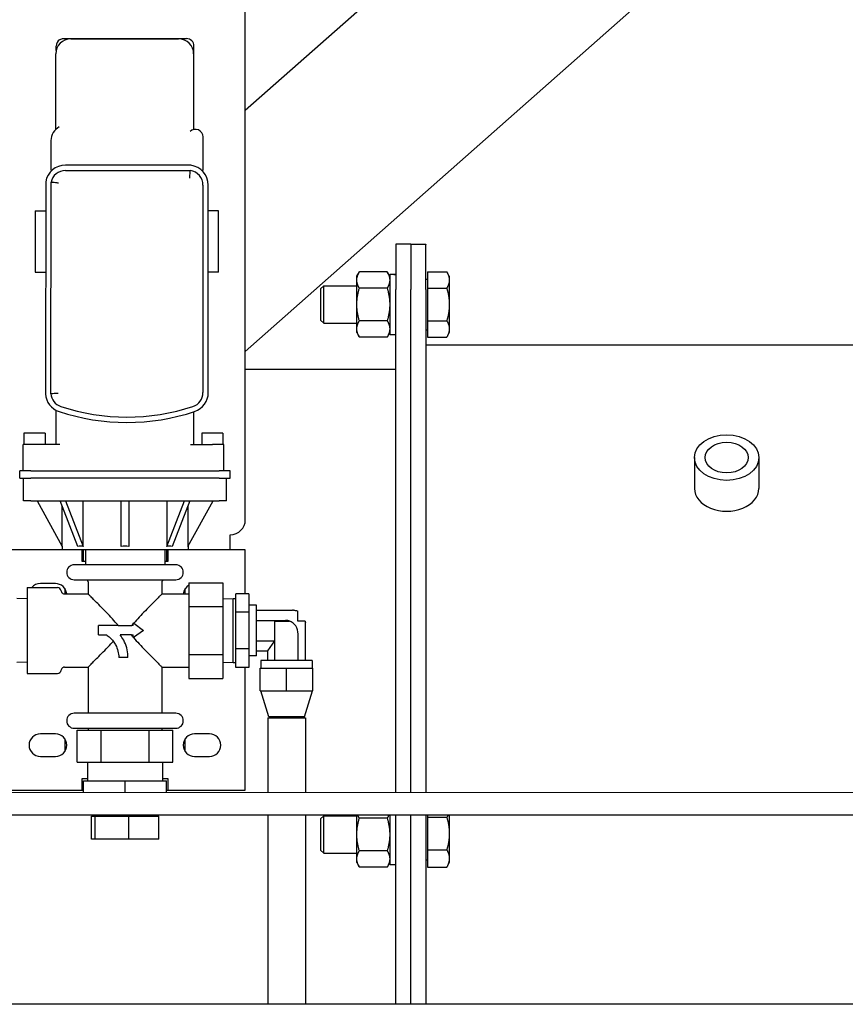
# Model space of a CAD drawing. Header units: inches. Extents: x 24 to 1128, y -94 to 748.
# Tile 105 of 256: x 465 to 479, y 202 to 219. Entities that reach past the tile are written whole.
import ezdxf

# ---------------------------------------------------------------- set-up
doc = ezdxf.new("R2010")
doc.units = ezdxf.units.IN
doc.header["$LTSCALE"] = 32
doc.header["$MEASUREMENT"] = 0
doc.layers.add('Visible (ANSI)', color=7, linetype='Continuous', lineweight=30)

msp = doc.modelspace()

# ---------------------------------------------------------------- linework, layer by layer
at = {"layer": 'Visible (ANSI)'}
for p, q in [((487.3969, 233.78287), (468.54014, 217.09903)), ((489.63949, 231.76138), (468.54014, 213.09337)), ((468.54014, 210.29747), (468.54014, 219.19928)), ((465.52079, 218.29747), (467.56179, 218.29747)), ((465.63888, 218.29212), (467.43153, 218.29212)), ((465.39579, 218.10048), (465.39579, 218.17247)), ((467.68679, 216.7854), (467.68679, 218.17247)), ((465.38888, 216.78431), (465.38888, 218.04212)), ((467.68153, 218.04212), (467.68153, 216.78431)), ((465.30931, 216.59979), (465.30931, 216.10997)), ((467.83718, 216.10997), (467.83718, 216.6602)), ((465.30931, 216.10997), (465.3308, 216.10997)), ((467.63202, 216.18987), (465.54991, 216.19216)), ((467.81179, 216.10997), (467.83718, 216.10997)), ((465.54981, 216.10338), (467.62634, 216.1011)), ((465.22206, 215.91571), (465.21817, 212.38706)), ((465.30696, 212.39038), (465.31083, 215.90758)), ((467.83645, 215.85997), (467.83645, 212.41041)), ((467.92523, 212.41041), (467.92523, 215.85997)), ((465.04964, 215.43175), (465.22153, 215.4318)), ((465.04964, 215.43175), (465.04988, 214.41175)), ((468.09304, 215.43247), (467.92523, 215.43247)), ((468.09304, 214.41247), (468.09304, 215.43247)), ((471.29029, 214.87537), (471.04029, 214.87537)), ((471.04029, 214.87537), (471.04029, 214.12537)), ((471.29029, 214.87537), (471.29029, 214.87549)), ((471.29029, 214.87549), (471.54029, 214.87549)), ((471.29029, 214.87537), (471.29029, 214.14599)), ((471.54029, 214.87549), (471.54029, 214.87526)), ((471.54029, 214.12525), (471.54029, 214.87526)), ((465.04988, 214.41175), (465.2204, 214.4118)), ((468.09304, 214.41247), (467.92523, 214.41247)), ((470.39329, 214.34412), (470.43516, 214.41664)), ((470.39329, 214.28132), (470.39329, 214.34412)), ((470.89842, 214.41664), (470.43516, 214.41664)), ((470.94029, 214.34412), (470.89842, 214.41664)), ((470.94029, 214.37522), (470.94029, 213.37537)), ((471.01118, 214.37537), (471.04029, 214.37537)), ((471.5653, 214.41664), (471.88905, 214.41664)), ((471.5653, 214.41664), (471.5653, 214.14601)), ((471.93092, 214.34412), (471.88905, 214.41664)), ((471.93092, 214.34412), (471.93092, 214.28132)), ((469.79029, 214.13377), (469.8444, 214.18787)), ((469.8444, 214.18787), (470.39329, 214.18787)), ((469.8444, 213.56287), (469.8444, 214.18787)), ((470.39329, 213.87537), (470.39329, 214.28132)), ((470.89842, 214.14601), (470.43516, 214.14601)), ((471.29029, 214.14599), (471.29029, 214.12525)), ((471.54029, 214.29725), (471.5653, 214.29725)), ((471.5653, 214.14601), (471.88905, 214.14601)), ((471.5653, 214.14601), (471.5653, 213.60474)), ((471.93092, 214.28132), (471.93092, 213.87537)), ((469.79029, 214.13377), (469.79029, 213.61697)), ((471.04029, 205.76366), (471.04029, 214.12537)), ((471.29029, 213.87531), (471.29029, 214.12525)), ((471.54029, 214.12525), (471.54029, 205.76361)), ((470.39329, 213.46943), (470.39329, 213.87537)), ((471.29029, 205.76363), (471.29029, 213.87531)), ((471.93092, 213.87537), (471.93092, 213.46943)), ((469.79029, 213.61697), (469.8444, 213.56287)), ((469.8444, 213.56287), (470.39329, 213.56287)), ((470.89842, 213.60474), (470.43516, 213.60474)), ((471.5653, 213.60474), (471.5653, 213.33411)), ((471.5653, 213.60474), (471.88905, 213.60474)), ((470.39329, 213.40662), (470.39329, 213.46943)), ((470.39329, 213.40662), (470.43516, 213.33411)), ((470.89842, 213.33411), (470.43516, 213.33411)), ((470.94029, 213.40662), (470.89842, 213.33411)), ((470.94029, 213.37537), (471.04029, 213.37537)), ((471.54029, 213.4535), (471.5653, 213.4535)), ((471.5653, 213.33411), (471.88905, 213.33411)), ((471.93092, 213.40662), (471.88905, 213.33411)), ((471.93092, 213.46943), (471.93092, 213.40662)), ((493.91529, 213.19737), (471.54029, 213.19737)), ((468.54014, 212.79747), (471.04029, 212.79747)), ((465.39579, 211.54747), (465.39579, 212.11594)), ((467.68679, 211.54747), (467.68679, 212.09154)), ((464.86029, 211.73497), (464.86029, 211.54747)), ((465.21129, 211.73497), (464.86029, 211.73497)), ((465.21129, 211.73497), (465.21129, 211.54747)), ((467.81739, 211.73497), (467.81739, 211.54747)), ((468.16839, 211.73497), (467.81739, 211.73497)), ((468.16839, 211.73497), (468.16839, 211.54747)), ((464.84829, 211.10997), (464.84829, 211.54747)), ((465.03579, 211.54747), (464.84829, 211.54747)), ((465.45579, 211.54747), (465.03579, 211.54747)), ((467.62679, 211.54747), (467.99289, 211.54747)), ((468.18039, 211.54747), (467.99289, 211.54747)), ((468.18039, 211.10997), (468.18039, 211.54747)), ((476.00479, 211.32953), (476.00479, 210.81476)), ((477.07579, 211.32953), (477.07579, 210.81476)), ((464.79029, 210.98497), (464.79029, 211.10997)), ((464.97779, 211.10997), (464.79029, 211.10997)), ((464.97779, 211.10997), (468.10279, 211.10997)), ((468.29029, 211.10997), (468.10279, 211.10997)), ((468.29029, 210.98497), (468.29029, 211.10997)), ((464.79029, 210.98497), (464.97779, 210.98497)), ((464.85279, 210.60997), (464.85279, 210.98497)), ((468.10279, 210.98497), (464.97779, 210.98497)), ((468.10279, 210.98497), (468.29029, 210.98497)), ((468.22779, 210.60997), (468.22779, 210.98497)), ((464.97779, 210.60997), (464.85279, 210.60997)), ((464.97779, 210.60997), (468.10279, 210.60997)), ((465.07813, 210.60997), (465.49616, 209.85163)), ((465.75808, 209.85163), (465.46249, 210.60997)), ((465.55087, 210.60997), (465.84646, 209.85163)), ((465.84646, 209.85163), (465.84646, 210.60997)), ((466.47879, 209.85163), (466.47879, 210.60997)), ((466.60379, 210.60997), (466.60379, 209.85163)), ((467.23612, 209.85163), (467.53171, 210.60997)), ((467.23612, 210.60997), (467.23612, 209.85163)), ((467.6201, 210.60997), (467.32451, 209.85163)), ((467.58642, 209.85163), (468.00445, 210.60997)), ((468.22779, 210.60997), (468.10279, 210.60997)), ((465.49616, 209.85163), (465.49616, 210.52359)), ((467.58642, 210.52359), (467.58642, 209.85163)), ((468.29014, 209.79747), (468.29014, 210.04747)), ((464.83307, 209.79747), (464.47447, 209.79747)), ((465.49429, 209.79747), (464.83307, 209.79747)), ((465.49429, 209.85501), (465.49429, 209.79747)), ((467.58829, 209.79747), (465.49429, 209.79747)), ((465.82129, 209.79747), (465.82129, 209.60947)), ((465.85279, 209.60947), (465.85279, 209.79747)), ((465.88129, 209.79747), (465.88129, 209.54747)), ((467.20129, 209.79747), (467.20129, 209.54747)), ((467.22779, 209.79747), (467.22779, 209.60947)), ((467.25929, 209.60947), (467.25929, 209.79747)), ((467.58829, 209.85501), (467.58829, 209.79747)), ((468.54029, 209.79747), (467.58829, 209.79747)), ((468.54029, 209.06572), (468.54029, 209.79747)), ((465.82129, 209.60947), (465.88129, 209.60947)), ((467.20129, 209.60947), (467.25929, 209.60947)), ((467.38454, 209.54747), (465.69654, 209.54747)), ((465.38404, 209.23497), (465.13404, 209.23497)), ((465.69654, 209.29747), (467.38454, 209.29747)), ((465.92779, 209.26108), (465.92779, 209.06222)), ((467.15479, 209.26108), (467.15479, 209.06222)), ((467.60329, 209.24931), (468.16629, 209.24931)), ((467.60329, 209.24931), (467.60329, 208.85152)), ((468.16629, 209.24931), (468.16629, 208.85152)), ((464.91529, 209.16722), (465.41829, 209.16722)), ((464.91529, 209.16722), (464.91529, 207.74022)), ((465.47782, 209.11495), (465.47782, 209.11495)), ((465.54029, 209.15112), (465.54029, 209.06222)), ((467.54029, 209.06222), (467.54029, 209.15112)), ((468.60029, 209.06572), (468.38029, 209.06572)), ((468.38029, 208.92323), (468.38029, 209.06572)), ((468.60029, 209.06572), (468.60029, 208.75972)), ((464.91529, 208.97882), (464.74511, 208.98414)), ((465.53735, 209.06222), (465.92779, 209.06222)), ((465.53735, 209.06222), (465.53735, 209.06222)), ((467.15479, 209.06222), (467.60329, 209.06222)), ((468.16629, 208.97882), (468.33647, 208.98414)), ((468.33647, 208.98414), (468.38029, 208.98414)), ((468.33647, 207.92331), (468.33647, 208.98414)), ((468.38029, 208.9022), (468.38029, 208.92323)), ((468.38029, 208.75972), (468.38029, 208.9022)), ((467.60329, 208.85152), (468.16629, 208.85152)), ((467.60329, 208.85152), (467.60329, 208.05593)), ((468.16629, 208.85152), (468.16629, 208.05593)), ((468.60029, 208.75972), (468.38029, 208.75972)), ((468.38029, 208.47475), (468.38029, 208.75972)), ((468.72529, 208.87372), (468.60029, 208.87372)), ((468.60029, 208.75972), (468.60029, 208.14773)), ((468.72529, 208.03372), (468.72529, 208.87372)), ((468.72529, 208.79205), (469.32701, 208.79205)), ((469.41279, 208.61007), (469.41279, 208.77738)), ((466.67708, 208.58196), (466.67708, 208.56475)), ((466.67708, 208.58196), (466.68588, 208.57537)), ((466.68588, 208.57537), (466.84845, 208.45372)), ((468.72529, 208.62289), (469.20902, 208.62289)), ((469.02983, 208.28456), (469.02983, 208.61007)), ((469.02983, 208.61007), (469.03183, 208.61007)), ((469.03183, 208.61007), (469.27284, 208.61007)), ((469.03183, 207.95382), (469.03183, 208.61007)), ((469.28335, 208.61007), (469.27284, 208.61007)), ((469.53588, 208.61007), (469.41279, 208.61007)), ((466.42681, 208.53736), (466.10214, 208.53736)), ((466.10214, 208.38114), (466.10214, 208.53736)), ((466.42681, 208.53736), (466.65577, 208.53736)), ((466.67708, 208.53736), (466.65577, 208.53736)), ((466.67708, 208.53736), (466.67708, 208.56475)), ((466.84845, 208.45372), (466.68165, 208.33714)), ((468.38029, 208.4327), (468.38029, 208.47475)), ((468.38029, 208.14773), (468.38029, 208.4327)), ((469.53829, 207.95382), (469.53829, 208.56574)), ((466.10214, 208.38114), (466.23085, 208.38114)), ((466.64796, 208.38114), (466.45761, 208.38114)), ((466.64796, 208.38114), (466.67708, 208.38114)), ((466.67708, 208.3427), (466.67708, 208.38114)), ((466.67708, 208.3427), (466.67708, 208.33395)), ((466.68165, 208.33714), (466.67708, 208.33395)), ((468.72529, 208.28456), (469.02983, 208.28456)), ((468.91241, 208.1154), (469.02983, 208.28456)), ((469.41829, 207.95382), (469.41829, 208.39369)), ((468.38029, 208.00524), (468.38029, 208.14773)), ((468.60029, 208.14773), (468.38029, 208.14773)), ((468.60029, 208.14773), (468.60029, 207.84173)), ((468.72529, 208.1154), (468.91241, 208.1154)), ((468.91241, 207.95382), (468.91241, 208.1154)), ((464.91529, 207.92863), (464.74511, 207.92331)), ((466.58695, 208.00788), (466.43679, 208.00788)), ((467.60329, 208.05593), (468.16629, 208.05593)), ((467.60329, 208.05593), (467.60329, 207.65814)), ((468.16629, 208.05593), (468.16629, 207.65814)), ((468.16629, 207.92863), (468.33647, 207.92331)), ((468.33647, 207.92331), (468.38029, 207.92331)), ((468.38029, 207.98422), (468.38029, 208.00524)), ((468.38029, 207.84173), (468.38029, 207.98422)), ((468.72529, 208.03372), (468.60029, 208.03372)), ((468.79779, 207.95382), (468.79779, 207.82882)), ((469.65279, 207.95382), (468.79779, 207.95382)), ((469.65279, 207.95382), (469.65279, 207.82882)), ((465.53735, 207.84522), (465.92779, 207.84522)), ((465.92779, 207.84522), (465.92779, 207.07872)), ((467.15479, 207.84522), (467.15479, 207.07872)), ((467.15479, 207.84522), (467.60329, 207.84522)), ((468.60029, 207.84173), (468.38029, 207.84173)), ((468.54029, 205.79747), (468.54029, 207.84173)), ((468.78929, 207.45382), (468.78929, 207.82882)), ((468.78929, 207.82882), (469.22529, 207.82882)), ((469.22529, 207.45382), (469.22529, 207.82882)), ((469.22529, 207.82882), (469.66129, 207.82882)), ((469.66129, 207.45382), (469.66129, 207.82882)), ((464.91529, 207.74022), (465.41829, 207.74022)), ((467.60329, 207.65814), (468.16629, 207.65814)), ((468.78929, 207.45382), (469.22529, 207.45382)), ((468.92829, 207.01622), (468.79629, 207.45382)), ((469.22529, 207.45382), (469.66129, 207.45382)), ((469.52229, 207.01622), (469.65429, 207.45382)), ((467.38422, 207.07872), (465.69622, 207.07872)), ((468.91279, 207.00093), (468.91279, 205.76385)), ((468.91279, 207.00093), (469.53779, 207.00093)), ((469.52229, 207.01622), (468.92829, 207.01622)), ((469.53779, 207.00093), (469.53779, 205.7638)), ((465.69622, 206.82872), (467.38422, 206.82872)), ((465.74513, 206.26622), (465.74513, 206.79747)), ((465.74513, 206.79747), (466.14321, 206.79747)), ((465.92779, 206.82872), (465.92779, 206.79747)), ((466.14321, 206.26622), (466.14321, 206.79747)), ((466.14321, 206.79747), (466.93937, 206.79747)), ((466.93937, 206.26622), (466.93937, 206.79747)), ((466.93937, 206.79747), (467.33746, 206.79747)), ((467.15479, 206.82872), (467.15479, 206.79747)), ((467.33746, 206.26622), (467.33746, 206.79747)), ((465.38404, 206.73497), (465.13404, 206.73497)), ((465.54029, 206.65112), (465.54029, 206.44383)), ((467.54029, 206.44383), (467.54029, 206.65112)), ((467.94654, 206.73497), (467.69654, 206.73497)), ((465.13404, 206.35997), (465.38404, 206.35997)), ((467.69654, 206.35997), (467.94654, 206.35997)), ((465.74513, 206.26622), (466.14321, 206.26622)), ((465.91729, 206.26622), (465.91729, 205.95372)), ((466.14321, 206.26622), (466.93937, 206.26622)), ((466.93937, 206.26622), (467.33746, 206.26622)), ((467.16529, 206.26622), (467.16529, 205.95372)), ((465.82129, 205.98547), (465.82129, 205.79747)), ((465.91729, 205.98547), (465.82129, 205.98547)), ((465.85229, 205.76414), (465.85229, 205.95372)), ((465.85229, 205.95372), (466.54129, 205.95372)), ((466.54129, 205.76408), (466.54129, 205.95372)), ((466.54129, 205.95372), (467.23029, 205.95372)), ((467.25929, 205.98547), (467.16529, 205.98547)), ((467.23029, 205.76401), (467.23029, 205.95372)), ((467.25929, 205.79747), (467.25929, 205.98547)), ((464.47447, 205.79747), (464.83307, 205.79747)), ((464.83307, 205.79747), (465.82129, 205.79747)), ((465.82129, 205.79747), (465.85229, 205.79747)), ((467.23029, 205.79747), (467.25929, 205.79747)), ((467.25929, 205.79747), (468.54029, 205.79747)), ((460.93985, 205.7646), (479.81661, 205.76284)), ((460.19385, 205.38967), (479.81658, 205.38784)), ((465.98177, 205.36472), (466.01206, 205.36472)), ((465.98177, 204.98472), (465.98177, 205.36472)), ((466.01087, 205.38913), (466.01087, 205.36472)), ((466.01206, 205.36472), (466.01653, 205.36472)), ((466.01653, 205.36472), (466.04681, 205.36472)), ((466.04681, 205.36472), (466.30735, 205.36472)), ((466.04681, 204.98472), (466.04681, 205.36472)), ((466.30735, 205.36472), (466.3458, 205.36472)), ((466.3458, 205.36472), (466.60633, 205.36472)), ((466.60633, 205.36472), (466.83658, 205.36472)), ((466.60633, 204.98472), (466.60633, 205.36472)), ((466.83658, 205.36472), (466.87056, 205.36472)), ((466.87056, 205.36472), (467.10081, 205.36472)), ((467.07171, 205.38903), (467.07171, 205.36472)), ((467.10081, 204.98472), (467.10081, 205.36472)), ((468.91279, 205.38885), (468.91279, 202.239)), ((469.53779, 205.3888), (469.53779, 202.239)), ((469.79029, 205.32127), (469.8444, 205.37537)), ((469.79029, 205.32127), (469.79029, 204.80447)), ((469.8444, 205.37537), (470.39329, 205.37537)), ((469.8444, 204.75037), (469.8444, 205.37537)), ((470.39329, 205.06287), (470.39329, 205.38872)), ((470.89842, 205.33351), (470.43516, 205.33351)), ((470.94029, 205.38867), (470.94029, 204.56287)), ((471.04029, 202.239), (471.04029, 205.38866)), ((471.29029, 202.239), (471.29029, 205.38863)), ((471.54029, 205.38861), (471.54029, 202.239)), ((471.5653, 205.38861), (471.5653, 205.34919)), ((471.5653, 205.34919), (471.88905, 205.34919)), ((471.5653, 205.34919), (471.5653, 204.80824)), ((471.93092, 205.38857), (471.93092, 205.07871)), ((466.04681, 204.98472), (465.98177, 204.98472)), ((466.60633, 204.98472), (466.04681, 204.98472)), ((467.10081, 204.98472), (466.60633, 204.98472)), ((470.39329, 204.65693), (470.39329, 205.06287)), ((471.93092, 205.07871), (471.93092, 204.66508)), ((471.5653, 204.80824), (471.5653, 204.52192)), ((471.5653, 204.80824), (471.88905, 204.80824)), ((469.79029, 204.80447), (469.8444, 204.75037)), ((469.8444, 204.75037), (470.39329, 204.75037)), ((470.39329, 204.59412), (470.39329, 204.65693)), ((470.89842, 204.79224), (470.43516, 204.79224)), ((471.93092, 204.66508), (471.93092, 204.59412)), ((470.39329, 204.59412), (470.43516, 204.52161)), ((470.89842, 204.52161), (470.43516, 204.52161)), ((470.94029, 204.59412), (470.89842, 204.52161)), ((470.94029, 204.56287), (471.04029, 204.56287)), ((471.54029, 204.641), (471.5653, 204.641)), ((471.5653, 204.52192), (471.88905, 204.52192)), ((471.93092, 204.59412), (471.89486, 204.53167)), ((482.3653, 202.239), (463.73009, 202.239))]:
    msp.add_line(p, q, dxfattribs=at)
for centre, radius, start, end in [((465.63888, 218.04212), 0.25, 90, 180), ((465.52079, 218.17247), 0.125, 122.834945, 180), ((467.43153, 218.04212), 0.25, 0, 90), ((467.56179, 218.17247), 0.125, 0, 90), ((465.56304, 216.59979), 0.25373, 116.738002, 180), ((467.70987, 216.6602), 0.12731, 0, 133.94455), ((465.54954, 215.85997), 0.33219, 89.93687, 170.340967), ((467.59304, 215.85997), 0.33219, 0, 83.262159), ((465.54954, 215.85997), 0.24341, 89.936875, 168.721947), ((467.59304, 215.85997), 0.24341, 0, 82.137728), ((465.54954, 212.41041), 0.33219, 184.030357, 251.638384), ((465.54954, 212.41041), 0.24341, 184.719334, 251.638384), ((467.59304, 212.41041), 0.24341, 288.361616, 0), ((467.59304, 212.41041), 0.33219, 288.361616, 0), ((466.57129, 215.48879), 3.48692, 251.638384, 288.361616), ((466.57129, 215.48879), 3.5757, 251.638384, 288.361616), ((468.29014, 210.29747), 0.25, 270, 0), ((465.69654, 209.42247), 0.125, 90, 270), ((467.38454, 209.42247), 0.125, 270, 90), ((465.13404, 209.04747), 0.1875, 90, 140.307532), ((465.38404, 209.04747), 0.1875, 4.51193, 90), ((465.86779, 209.26108), 0.06, 0, 37.342797), ((467.21479, 209.26108), 0.06, 142.657203, 180), ((465.41829, 209.10722), 0.06, 7.387325, 90), ((467.69654, 209.04747), 0.1875, 119.823731, 175.48807), ((465.41829, 207.80022), 0.06, 270, 352.952592), ((465.69622, 206.95372), 0.125, 90, 270), ((467.38422, 206.95372), 0.125, 270, 90), ((465.13404, 206.54747), 0.1875, 90, 270), ((465.38404, 206.54747), 0.1875, 270, 90), ((467.69654, 206.54747), 0.1875, 90, 270), ((467.94654, 206.54747), 0.1875, 270, 90)]:
    msp.add_arc(centre, radius, start, end, dxfattribs=at)
for centre, major_axis, ratio, start_param, end_param in [((471.01118, 213.87537), (-2.83564, 0), 0.17632698, 4.7021234, 4.73739159), ((470.8694, 213.87537), (-2.83564, 0), 0.17632698, 4.65208704, 4.68738638), ((476.54029, 210.81476), (0.5355, 0), 0.70711586, 3.14159265, 6.28318531), ((466.54129, 207.95565), (0.84111, -1.87874), 0.33187018, 2.934365, 3.05382475), ((466.54129, 207.95565), (0, -1.89937), 0.55123622, 3.08186278, 3.20132253), ((466.54129, 207.95565), (-0.84111, -1.87874), 0.33187018, 3.22936056, 3.34882031), ((469.37553, 208.65291), (-0.25915, 0.03566), 0.51899233, 4.90734766, 4.97155168), ((469.1605, 208.34461), (0.1686, 0.24173), 0.81772732, 0.21368425, 0.51832539), ((469.15849, 208.34172), (0.1686, 0.24173), 0.81772732, 5.41858582, 6.53360768), ((469.40828, 208.69986), (0.06645, -0.30353), 0.36815349, 1.03428232, 1.09749995)]:
    msp.add_ellipse(centre, major_axis=major_axis, ratio=ratio, start_param=start_param, end_param=end_param, dxfattribs=at)
for major_axis in [(0.5355, 0), (0.3595, 0)]:
    msp.add_ellipse((476.54029, 211.32953), major_axis=major_axis, ratio=0.70711586, dxfattribs=at)
for points, knots in [([(465.45304, 218.27746), (465.46509, 218.28519), (465.47846, 218.29078), (465.49661, 218.29516), (465.50144, 218.29603), (465.51112, 218.29719), (465.51598, 218.29748), (465.52079, 218.29747)], [0, 0, 0, 0, 0.117394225, 0.117394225, 0.159647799, 0.159647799, 0.202416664, 0.202416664, 0.202416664, 0.202416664]), ([(467.61615, 215.97611), (467.61617, 215.97634), (467.6162, 215.97657), (467.61622, 215.9768), (467.61787, 215.99347), (467.61933, 216.00996), (467.6206, 216.02531), (467.62185, 216.04025), (467.6229, 216.0538), (467.62375, 216.06521), (467.62461, 216.0766), (467.62525, 216.08562), (467.62569, 216.09178), (467.62612, 216.09793), (467.62634, 216.1011), (467.62634, 216.1011)], [-0.001769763, -0.001769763, -0.001769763, -0.001769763, 0, 0, 0, 0.127619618, 0.127619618, 0.127619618, 0.251793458, 0.251793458, 0.251793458, 0.375695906, 0.375695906, 0.375695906, 0.499478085, 0.499478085, 0.499478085, 0.499478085]), ([(465.43582, 215.89295), (465.43562, 215.89298), (465.43543, 215.893), (465.42687, 215.89422), (465.41852, 215.89535), (465.4021, 215.89747), (465.39407, 215.89846), (465.37146, 215.90117), (465.35794, 215.90267), (465.33522, 215.90511), (465.32623, 215.90603), (465.31398, 215.90727), (465.31083, 215.90758), (465.31083, 215.90758)], [-0.001484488, -0.001484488, -0.001484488, -0.001484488, 0, 0, 0.064392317, 0.064392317, 0.128830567, 0.128830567, 0.253141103, 0.253141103, 0.37689145, 0.37689145, 0.500393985, 0.500393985, 0.500393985, 0.500393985]), ([(465.43196, 212.3964), (465.43139, 212.39636), (465.43081, 212.39633), (465.43023, 212.3963), (465.41396, 212.39535), (465.39788, 212.3945), (465.3829, 212.39377), (465.36794, 212.39303), (465.35436, 212.39241), (465.34294, 212.39191), (465.33152, 212.3914), (465.32247, 212.39102), (465.3163, 212.39077), (465.31013, 212.39051), (465.30696, 212.39038), (465.30696, 212.39038)], [-0.500597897, -0.500597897, -0.500597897, -0.500597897, -0.496189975, -0.496189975, -0.496189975, -0.371974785, -0.371974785, -0.371974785, -0.247899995, -0.247899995, -0.247899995, -0.123927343, -0.123927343, -0.123927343, 0, 0, 0, 0]), ([(465.47782, 209.11495), (465.47859, 209.10885), (465.48037, 209.10281), (465.48564, 209.09154), (465.48923, 209.08618), (465.49794, 209.07674), (465.50326, 209.07261), (465.51455, 209.06659), (465.52059, 209.0645), (465.53022, 209.06275), (465.53379, 209.06242), (465.53735, 209.06243)], [0, 0, 0, 0, 0.046839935, 0.046839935, 0.094822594, 0.094822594, 0.144737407, 0.144737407, 0.192289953, 0.192289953, 0.219384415, 0.219384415, 0.219384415, 0.219384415]), ([(466.42681, 208.53736), (466.41896, 208.54821), (466.41046, 208.55881), (466.37276, 208.60429), (466.34021, 208.63938), (466.27225, 208.71144), (466.23695, 208.74797), (466.16818, 208.81864), (466.13471, 208.85276), (466.08005, 208.90831), (466.05652, 208.93217), (466.01354, 208.97566), (465.99411, 208.9953), (465.96198, 209.02774), (465.94924, 209.04059), (465.93215, 209.05783), (465.92779, 209.06222), (465.92779, 209.06222)], [-5.5512191, -5.5512191, -5.5512191, -5.5512191, -5.42408854, -5.42408854, -5.01398266, -5.01398266, -4.60387679, -4.60387679, -4.19377091, -4.19377091, -3.87460248, -3.87460248, -3.55543406, -3.55543406, -3.23626563, -3.23626563, -2.91709721, -2.91709721, -2.91709721, -2.91709721]), ([(467.15479, 209.06222), (467.15479, 209.06222), (467.15044, 209.05783), (467.13334, 209.04059), (467.1206, 209.02774), (467.08847, 208.9953), (467.06904, 208.97566), (467.02607, 208.93217), (467.00253, 208.90831), (466.94787, 208.85276), (466.9144, 208.81864), (466.84564, 208.74797), (466.81033, 208.71144), (466.74426, 208.64138), (466.71345, 208.60819), (466.68588, 208.57537)], [2.91709721, 2.91709721, 2.91709721, 2.91709721, 3.23626563, 3.23626563, 3.55543406, 3.55543406, 3.87460248, 3.87460248, 4.19377091, 4.19377091, 4.60387679, 4.60387679, 5.01398266, 5.01398266, 5.40128658, 5.40128658, 5.40128658, 5.40128658]), ([(469.34348, 208.79177), (469.35144, 208.79147), (469.35939, 208.79078), (469.38293, 208.78731), (469.39827, 208.78312), (469.41279, 208.77738)], [-1.202160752, -1.202160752, -1.202160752, -1.202160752, -1.144463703, -1.144463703, -1.029546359, -1.029546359, -1.029546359, -1.029546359]), ([(469.53588, 208.61007), (469.53663, 208.60445), (469.53718, 208.59884), (469.53755, 208.59331), (469.53777, 208.58999), (469.53793, 208.58665), (469.53803, 208.58328)], [3.419892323, 3.419892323, 3.419892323, 3.419892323, 3.4622615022, 3.4622615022, 3.4622615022, 3.4876554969, 3.4876554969, 3.4876554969, 3.4876554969]), ([(465.92779, 207.84522), (465.92779, 207.84522), (465.93215, 207.84961), (465.94924, 207.86686), (465.96198, 207.87971), (465.99411, 207.91215), (466.01354, 207.93179), (466.05652, 207.97528), (466.08005, 207.99914), (466.13471, 208.05469), (466.16818, 208.08881), (466.23695, 208.15948), (466.27225, 208.19601), (466.31976, 208.24638), (466.33306, 208.26058), (466.34594, 208.2747)], [2.91709721, 2.91709721, 2.91709721, 2.91709721, 3.23626563, 3.23626563, 3.55543406, 3.55543406, 3.87460248, 3.87460248, 4.19377091, 4.19377091, 4.60387679, 4.60387679, 5.01398266, 5.01398266, 5.17723739, 5.17723739, 5.17723739, 5.17723739]), ([(466.23085, 208.38114), (466.25119, 208.36807), (466.27039, 208.35343), (466.3097, 208.31816), (466.32909, 208.29692), (466.34594, 208.2747)], [-2.345314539, -2.345314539, -2.345314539, -2.345314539, -2.166721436, -2.166721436, -1.949138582, -1.949138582, -1.949138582, -1.949138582]), ([(466.34594, 208.2747), (466.36035, 208.25565), (466.37343, 208.23522), (466.40181, 208.18161), (466.41501, 208.14705), (466.43222, 208.07735), (466.43651, 208.04226), (466.43679, 208.00788)], [10.131095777, 10.131095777, 10.131095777, 10.131095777, 10.311726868, 10.311726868, 10.582334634, 10.582334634, 10.843943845, 10.843943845, 10.843943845, 10.843943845]), ([(466.58695, 208.00788), (466.58727, 208.01542), (466.58743, 208.02294), (466.58743, 208.03044), (466.58743, 208.0753), (466.58174, 208.12106), (466.55866, 208.2101), (466.54128, 208.25338), (466.50129, 208.32481), (466.48066, 208.35424), (466.45761, 208.38114)], [-0.05714823, -0.05714823, -0.05714823, -0.05714823, 0, 0, 0, 0.34185474, 0.34185474, 0.68370948, 0.68370948, 0.94981937, 0.94981937, 0.94981937, 0.94981937]), ([(466.68165, 208.33714), (466.71028, 208.30267), (466.74261, 208.26782), (466.81033, 208.19601), (466.84564, 208.15948), (466.9144, 208.08881), (466.94787, 208.05469), (467.00253, 207.99914), (467.02607, 207.97528), (467.06904, 207.93179), (467.08847, 207.91215), (467.1206, 207.87971), (467.13334, 207.86686), (467.15044, 207.84961), (467.15479, 207.84522), (467.15479, 207.84522)], [-5.42121065, -5.42121065, -5.42121065, -5.42121065, -5.01398266, -5.01398266, -4.60387679, -4.60387679, -4.19377091, -4.19377091, -3.87460248, -3.87460248, -3.55543406, -3.55543406, -3.23626563, -3.23626563, -2.91709721, -2.91709721, -2.91709721, -2.91709721]), ([(465.53735, 207.84535), (465.5311, 207.84536), (465.52478, 207.84434), (465.51278, 207.84045), (465.50697, 207.8375), (465.49676, 207.82998), (465.49225, 207.82533), (465.48489, 207.81499), (465.48197, 207.80915), (465.47903, 207.7998), (465.47828, 207.79642), (465.47784, 207.79301)], [0, 0, 0, 0, 0.047632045, 0.047632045, 0.096069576, 0.096069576, 0.144232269, 0.144232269, 0.19278822, 0.19278822, 0.218958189, 0.218958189, 0.218958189, 0.218958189])]:
    msp.add_open_spline(points, degree=3, knots=knots, dxfattribs=at)
for points, weights in [([(470.39329, 214.28132), (470.39329, 214.34412), (470.43516, 214.41664)], [1, 1.0379548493, 1]), ([(470.89842, 214.41664), (470.94029, 214.34412), (470.94029, 214.28132)], [1, 1.0379548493, 1]), ([(471.88905, 214.41664), (471.93092, 214.34412), (471.93092, 214.28132)], [1, 1.0379548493, 1]), ([(470.43516, 214.14601), (470.39329, 214.21852), (470.39329, 214.28132)], [1, 1.0379548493, 1]), ([(470.39329, 213.87537), (470.39329, 214.00098), (470.43516, 214.14601)], [1, 1.0379548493, 1]), ([(470.94029, 214.28132), (470.94029, 214.21852), (470.89842, 214.14601)], [1, 1.0379548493, 1]), ([(470.89842, 214.14601), (470.94029, 214.00098), (470.94029, 213.87537)], [1, 1.0379548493, 1]), ([(471.93092, 214.28132), (471.93092, 214.21852), (471.88905, 214.14601)], [1, 1.0379548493, 1]), ([(471.88905, 214.14601), (471.93092, 214.00098), (471.93092, 213.87537)], [1, 1.0379548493, 1]), ([(470.43516, 213.60474), (470.39329, 213.74977), (470.39329, 213.87537)], [1, 1.0379548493, 1]), ([(470.94029, 213.87537), (470.94029, 213.74977), (470.89842, 213.60474)], [1, 1.0379548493, 1]), ([(471.93092, 213.87537), (471.93092, 213.74977), (471.88905, 213.60474)], [1, 1.0379548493, 1]), ([(470.39329, 213.46943), (470.39329, 213.53223), (470.43516, 213.60474)], [1, 1.0379548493, 1]), ([(470.89842, 213.60474), (470.94029, 213.53223), (470.94029, 213.46943)], [1, 1.0379548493, 1]), ([(471.88905, 213.60474), (471.93092, 213.53223), (471.93092, 213.46943)], [1, 1.0379548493, 1]), ([(470.43516, 213.33411), (470.39329, 213.40662), (470.39329, 213.46943)], [1, 1.0379548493, 1]), ([(470.94029, 213.46943), (470.94029, 213.40662), (470.89842, 213.33411)], [1, 1.0379548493, 1]), ([(471.93092, 213.46943), (471.93092, 213.40662), (471.88905, 213.33411)], [1, 1.0379548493, 1]), ([(470.39329, 205.06287), (470.39329, 205.18848), (470.43516, 205.33351)], [1, 1.0379548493, 1]), ([(470.43516, 205.33351), (470.41852, 205.36233), (470.40866, 205.38871)], [1, 1.01475001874, 1.01803572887]), ([(470.9249, 205.38867), (470.91505, 205.36231), (470.89842, 205.33351)], [1.01802969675, 1.01473650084, 1]), ([(470.89842, 205.33351), (470.94029, 205.18848), (470.94029, 205.06287)], [1, 1.0379548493, 1]), ([(471.9102, 205.38857), (471.90156, 205.36957), (471.88905, 205.34919)], [1.01566021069, 1.01104318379, 1]), ([(471.88905, 205.34919), (471.93092, 205.20424), (471.93092, 205.07871)], [1, 1.0379548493, 1]), ([(470.43516, 204.79224), (470.39329, 204.93727), (470.39329, 205.06287)], [1, 1.0379548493, 1]), ([(470.94029, 205.06287), (470.94029, 204.93727), (470.89842, 204.79224)], [1, 1.0379548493, 1]), ([(471.93092, 205.07871), (471.93092, 204.95318), (471.88905, 204.80824)], [1, 1.0379548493, 1]), ([(471.88905, 204.80824), (471.93092, 204.73152), (471.93092, 204.66508)], [1, 1.0379548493, 1]), ([(470.39329, 204.65693), (470.39329, 204.71973), (470.43516, 204.79224)], [1, 1.0379548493, 1]), ([(470.43516, 204.52161), (470.39329, 204.59412), (470.39329, 204.65693)], [1, 1.0379548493, 1]), ([(470.89842, 204.79224), (470.94029, 204.71973), (470.94029, 204.65693)], [1, 1.0379548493, 1]), ([(470.94029, 204.65693), (470.94029, 204.59412), (470.89842, 204.52161)], [1, 1.0379548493, 1]), ([(471.93092, 204.66508), (471.93092, 204.59864), (471.88905, 204.52192)], [1, 1.0379548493, 1]), ([(471.88905, 204.52192), (471.89207, 204.52684), (471.89486, 204.53167)], [1, 1.00264443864, 1.00492038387])]:
    msp.add_rational_spline(points, weights, degree=2, dxfattribs=at)
for points in [[(466.65577, 208.53736), (466.66245, 208.54659), (466.6696, 208.55564), (466.67708, 208.56475)], [(466.67708, 208.3427), (466.66663, 208.35544), (466.65682, 208.36803), (466.64796, 208.38114)]]:
    msp.add_open_spline(points, degree=3, dxfattribs=at)

doc.saveas('drawing.dxf')
